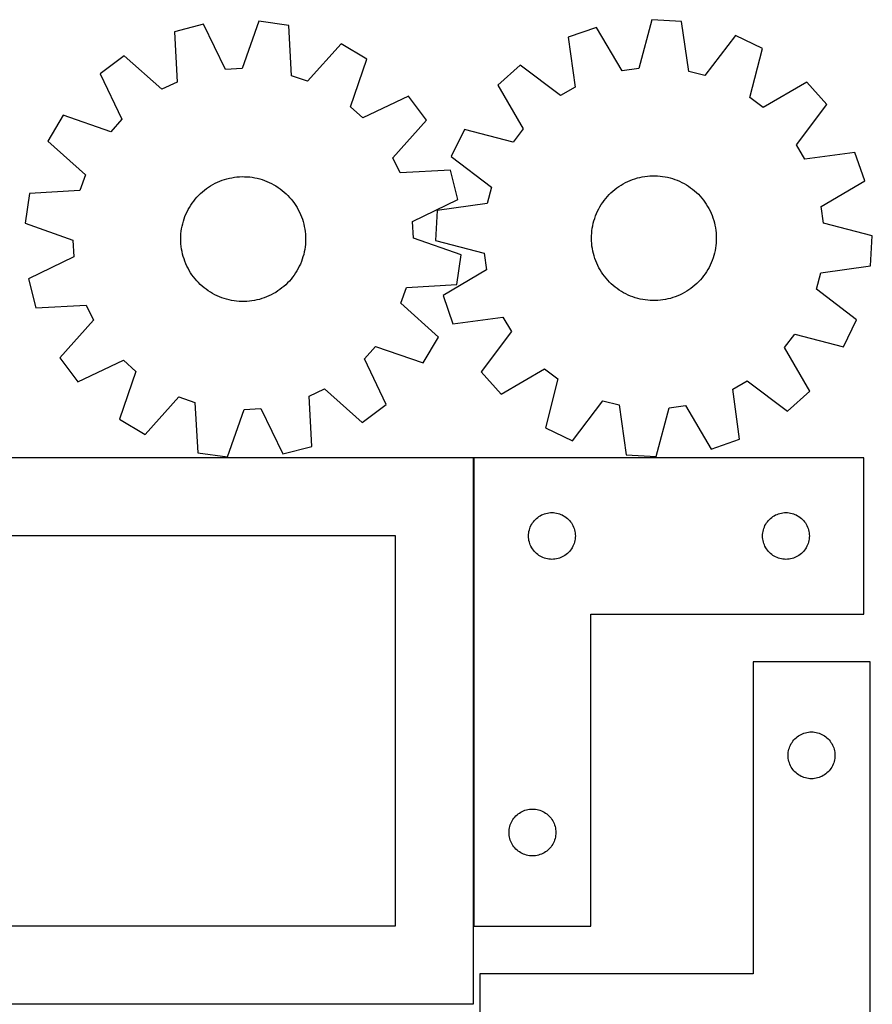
# Model space of a CAD drawing. Header units: millimetres. Extents: x 7 to 1243, y 7 to 2493.
# Tile 22 of 22: x 916 to 1243, y 2115 to 2493. Entities that reach past the tile are written whole.
import ezdxf

# ---------------------------------------------------------------- set-up
doc = ezdxf.new("R2010")
doc.units = ezdxf.units.MM
doc.layers.add('COMMON', color=5, linetype='CONTINUOUS', true_color=0x0000ff)
doc.layers.add('CUT', color=7, linetype='CONTINUOUS', true_color=0x000000)

msp = doc.modelspace()

# ---------------------------------------------------------------- linework, layer by layer
at = {"layer": 'COMMON'}
msp.add_line((1090.180987, 2145.002013), (1090.180987, 2325.002013), dxfattribs=at)
at = {"layer": 'CUT'}
for p, q in [((986.258726, 2491.745003), (975.085555, 2488.873466)), ((994.710427, 2474.309087), (986.258726, 2491.745003)), ((1007.609354, 2492.924952), (1001.130458, 2474.663892)), ((1019.030908, 2491.302119), (1007.609354, 2492.924952)), ((1020.166825, 2471.959107), (1019.030908, 2491.302119)), ((1158.633198, 2493.490045), (1153.684386, 2474.756341)), ((1170.149752, 2492.815921), (1158.633198, 2493.490045)), ((1172.879091, 2473.632774), (1170.149752, 2492.815921)), ((975.085555, 2488.873466), (976.088041, 2469.52308)), ((1137.452927, 2490.55104), (1126.555042, 2486.766655)), ((1147.315581, 2473.872596), (1137.452927, 2490.55104)), ((1190.842479, 2487.425869), (1179.101295, 2472.012011)), ((1201.224412, 2482.395865), (1190.842479, 2487.425869)), ((1039.207863, 2484.221718), (1026.233938, 2469.830065)), ((1049.138971, 2478.351577), (1039.207863, 2484.221718)), ((1126.555042, 2486.766655), (1129.152015, 2467.565141)), ((955.811694, 2479.612803), (946.58792, 2472.684061)), ((970.292483, 2466.738443), (955.811694, 2479.612803)), ((1196.40492, 2463.628475), (1201.224412, 2482.395865)), ((1042.786172, 2460.046268), (1049.138971, 2478.351577)), ((1108.111732, 2475.946029), (1099.491621, 2468.279273)), ((1123.6062, 2464.31143), (1108.111732, 2475.946029)), ((946.58792, 2472.684061), (954.919168, 2455.19027)), ((1001.130458, 2474.663892), (994.710427, 2474.309087)), ((1026.233938, 2469.830065), (1020.166825, 2471.959107)), ((1153.684386, 2474.756341), (1147.315581, 2473.872596)), ((1179.101295, 2472.012011), (1172.879091, 2473.632774)), ((976.088041, 2469.52308), (970.292483, 2466.738443)), ((1099.491621, 2468.279273), (1109.239012, 2451.533206)), ((1218.279315, 2469.497343), (1201.533248, 2459.749952)), ((1225.946071, 2460.877232), (1218.279315, 2469.497343)), ((1129.152015, 2467.565141), (1123.6062, 2464.31143)), ((1065.070495, 2464.088753), (1047.576704, 2455.757505)), ((1071.999237, 2454.864979), (1065.070495, 2464.088753)), ((1201.533248, 2459.749952), (1196.40492, 2463.628475)), ((1214.311472, 2445.382764), (1225.946071, 2460.877232)), ((1047.576704, 2455.757505), (1042.786172, 2460.046268)), ((932.325096, 2456.752537), (926.454955, 2446.821429)), ((950.630405, 2450.399738), (932.325096, 2456.752537)), ((954.919168, 2455.19027), (950.630405, 2450.399738)), ((1059.124877, 2440.38419), (1071.999237, 2454.864979)), ((1086.593099, 2451.22437), (1081.563095, 2440.842437)), ((1105.360489, 2446.404878), (1086.593099, 2451.22437)), ((1109.239012, 2451.533206), (1105.360489, 2446.404878)), ((926.454955, 2446.821429), (940.846608, 2433.847504)), ((1217.565182, 2439.836949), (1214.311472, 2445.382764)), ((1236.766697, 2442.433922), (1217.565182, 2439.836949)), ((1240.551082, 2431.536037), (1236.766697, 2442.433922)), ((1061.909514, 2434.588632), (1059.124877, 2440.38419)), ((1081.563095, 2440.842437), (1096.976953, 2429.101253)), ((1081.2599, 2435.591118), (1061.909514, 2434.588632)), ((1084.131437, 2424.417947), (1081.2599, 2435.591118)), ((940.846608, 2433.847504), (938.717566, 2427.780391)), ((989.874086, 2430.123762), (990.739477, 2430.581796)), ((990.739477, 2430.581796), (991.62283, 2431.00415)), ((991.62283, 2431.00415), (992.522675, 2431.390121)), ((992.522675, 2431.390121), (993.437514, 2431.739068)), ((993.437514, 2431.739068), (994.365825, 2432.05041)), ((994.365825, 2432.05041), (995.306063, 2432.323628)), ((995.306063, 2432.323628), (996.256662, 2432.558268)), ((996.256662, 2432.558268), (997.216041, 2432.753939)), ((997.216041, 2432.753939), (998.182603, 2432.910315)), ((998.182603, 2432.910315), (999.154739, 2433.027137)), ((999.154739, 2433.027137), (1000.130831, 2433.104209)), ((1000.130831, 2433.104209), (1001.109254, 2433.141404)), ((1001.109254, 2433.141404), (1002.08838, 2433.138659)), ((1002.08838, 2433.138659), (1003.066579, 2433.09598)), ((1003.066579, 2433.09598), (1004.042223, 2433.013436)), ((1004.042223, 2433.013436), (1005.013689, 2432.891166)), ((1005.013689, 2432.891166), (1005.979358, 2432.729373)), ((1005.979358, 2432.729373), (1006.937625, 2432.528327)), ((1006.937625, 2432.528327), (1007.886894, 2432.288361)), ((1007.886894, 2432.288361), (1008.825585, 2432.009876)), ((1008.825585, 2432.009876), (1009.752136, 2431.693335)), ((1009.752136, 2431.693335), (1010.665005, 2431.339264)), ((1010.665005, 2431.339264), (1011.562672, 2430.948254)), ((1011.562672, 2430.948254), (1012.443643, 2430.520954)), ((1012.443643, 2430.520954), (1013.306452, 2430.058076)), ((1146.864848, 2429.902592), (1147.707777, 2430.400755)), ((1147.707777, 2430.400755), (1148.570325, 2430.86412)), ((1148.570325, 2430.86412), (1149.451054, 2431.291918)), ((1149.451054, 2431.291918), (1150.348499, 2431.683436)), ((1150.348499, 2431.683436), (1151.261168, 2432.038023)), ((1151.261168, 2432.038023), (1152.187539, 2432.355089)), ((1152.187539, 2432.355089), (1153.126073, 2432.634105)), ((1153.126073, 2432.634105), (1154.075206, 2432.874607)), ((1154.075206, 2432.874607), (1155.033359, 2433.076196)), ((1155.033359, 2433.076196), (1155.998937, 2433.238535)), ((1155.998937, 2433.238535), (1156.970334, 2433.361354)), ((1156.970334, 2433.361354), (1157.945931, 2433.444449)), ((1157.945931, 2433.444449), (1158.924106, 2433.487682)), ((1158.924106, 2433.487682), (1159.90323, 2433.49098)), ((1159.90323, 2433.49098), (1160.881674, 2433.454339)), ((1160.881674, 2433.454339), (1161.857809, 2433.377819)), ((1161.857809, 2433.377819), (1162.830011, 2433.261547)), ((1162.830011, 2433.261547), (1163.796661, 2433.105718)), ((1163.796661, 2433.105718), (1164.75615, 2432.910589)), ((1164.75615, 2432.910589), (1165.706882, 2432.676487)), ((1165.706882, 2432.676487), (1166.647275, 2432.403801)), ((1166.647275, 2432.403801), (1167.575762, 2432.092984)), ((1167.575762, 2432.092984), (1168.490798, 2431.744555)), ((1168.490798, 2431.744555), (1169.390861, 2431.359092)), ((1169.390861, 2431.359092), (1170.274453, 2430.937238)), ((1170.274453, 2430.937238), (1171.140102, 2430.479694)), ((1171.140102, 2430.479694), (1171.986369, 2429.987223)), ((1223.872638, 2421.673383), (1240.551082, 2431.536037)), ((919.374554, 2426.644474), (917.751721, 2415.22292)), ((938.717566, 2427.780391), (919.374554, 2426.644474)), ((984.435929, 2425.989692), (985.137222, 2426.67298)), ((985.137222, 2426.67298), (985.865802, 2427.327095)), ((985.865802, 2427.327095), (986.620456, 2427.950948)), ((986.620456, 2427.950948), (987.399929, 2428.5435)), ((987.399929, 2428.5435), (988.202921, 2429.103766)), ((988.202921, 2429.103766), (989.028099, 2429.630812)), ((989.028099, 2429.630812), (989.874086, 2430.123762)), ((1013.306452, 2430.058076), (1014.149663, 2429.560391)), ((1014.149663, 2429.560391), (1014.971872, 2429.028727)), ((1014.971872, 2429.028727), (1015.771711, 2428.463968)), ((1015.771711, 2428.463968), (1016.547849, 2427.867055)), ((1016.547849, 2427.867055), (1017.298994, 2427.238981)), ((1017.298994, 2427.238981), (1018.023895, 2426.580792)), ((1018.023895, 2426.580792), (1018.721347, 2425.893582)), ((1096.976953, 2429.101253), (1095.35619, 2422.87905)), ((1142.295239, 2426.233198), (1142.992302, 2426.920802)), ((1142.992302, 2426.920802), (1143.716831, 2427.579401)), ((1143.716831, 2427.579401), (1144.46762, 2428.2079)), ((1144.46762, 2428.2079), (1145.24342, 2428.805252)), ((1145.24342, 2428.805252), (1146.04294, 2429.370463)), ((1146.04294, 2429.370463), (1146.864848, 2429.902592)), ((1171.986369, 2429.987223), (1172.811844, 2429.460643)), ((1172.811844, 2429.460643), (1173.615154, 2428.900832)), ((1173.615154, 2428.900832), (1174.394961, 2428.30872)), ((1174.394961, 2428.30872), (1175.149968, 2427.685295)), ((1175.149968, 2427.685295), (1175.878918, 2427.031592)), ((1175.878918, 2427.031592), (1176.580597, 2426.3487)), ((981.377921, 2422.177045), (981.926246, 2422.988238)), ((981.926246, 2422.988238), (982.507203, 2423.776391)), ((982.507203, 2423.776391), (983.119824, 2424.540191)), ((983.119824, 2424.540191), (983.76309, 2425.278368)), ((983.76309, 2425.278368), (984.435929, 2425.989692)), ((1018.721347, 2425.893582), (1019.390188, 2425.178497)), ((1019.390188, 2425.178497), (1020.029304, 2424.436726)), ((1020.029304, 2424.436726), (1020.637634, 2423.669503)), ((1020.637634, 2423.669503), (1021.214163, 2422.878106)), ((1021.214163, 2422.878106), (1021.757932, 2422.063851)), ((1066.695521, 2415.966246), (1084.131437, 2424.417947)), ((1095.35619, 2422.87905), (1076.173043, 2420.14971)), ((1139.260821, 2422.40175), (1139.804129, 2423.216312)), ((1139.804129, 2423.216312), (1140.380211, 2424.008035)), ((1140.380211, 2424.008035), (1140.988106, 2424.775602)), ((1140.988106, 2424.775602), (1141.626803, 2425.517735)), ((1141.626803, 2425.517735), (1142.295239, 2426.233198)), ((1176.580597, 2426.3487), (1177.253839, 2425.637757)), ((1177.253839, 2425.637757), (1177.897522, 2424.899944)), ((1177.897522, 2424.899944), (1178.510574, 2424.13649)), ((1178.510574, 2424.13649), (1179.091977, 2423.348667)), ((1179.091977, 2423.348667), (1179.640761, 2422.537784)), ((979.528336, 2418.729399), (979.937576, 2419.618903)), ((979.937576, 2419.618903), (980.382757, 2420.490974)), ((980.382757, 2420.490974), (980.863139, 2421.344162)), ((980.863139, 2421.344162), (981.377921, 2422.177045)), ((1021.757932, 2422.063851), (1022.268036, 2421.228095)), ((1022.268036, 2421.228095), (1022.743627, 2420.372228)), ((1022.743627, 2420.372228), (1023.183912, 2419.497674)), ((1023.183912, 2419.497674), (1023.588159, 2418.605889)), ((1076.173043, 2420.14971), (1075.498919, 2408.633156)), ((1137.065528, 2418.035015), (1137.43255, 2418.942754)), ((1137.43255, 2418.942754), (1137.836293, 2419.834767)), ((1137.836293, 2419.834767), (1138.276083, 2420.709569)), ((1138.276083, 2420.709569), (1138.751189, 2421.565706)), ((1138.751189, 2421.565706), (1139.260821, 2422.40175)), ((1179.640761, 2422.537784), (1180.156014, 2421.705192)), ((1180.156014, 2421.705192), (1180.636878, 2420.852276)), ((1180.636878, 2420.852276), (1181.082553, 2419.980457)), ((1181.082553, 2419.980457), (1181.492296, 2419.091184)), ((1181.492296, 2419.091184), (1181.865426, 2418.185939)), ((1224.756383, 2415.304578), (1223.872638, 2421.673383)), ((917.751721, 2415.22292), (936.012781, 2408.744024)), ((978.263487, 2415.02705), (978.522767, 2415.971226)), ((978.522767, 2415.971226), (978.820342, 2416.904041)), ((978.820342, 2416.904041), (979.155718, 2417.823943)), ((979.155718, 2417.823943), (979.528336, 2418.729399)), ((1023.588159, 2418.605889), (1023.955695, 2417.698358)), ((1023.955695, 2417.698358), (1024.285908, 2416.776591)), ((1024.285908, 2416.776591), (1024.578249, 2415.842123)), ((1024.578249, 2415.842123), (1024.83223, 2414.896507)), ((1067.050326, 2409.546215), (1066.695521, 2415.966246)), ((1135.975917, 2414.277359), (1136.190577, 2415.232669)), ((1136.190577, 2415.232669), (1136.444024, 2416.178427)), ((1136.444024, 2416.178427), (1136.735836, 2417.113061)), ((1136.735836, 2417.113061), (1137.065528, 2418.035015)), ((1181.865426, 2418.185939), (1182.201322, 2417.266228)), ((1182.201322, 2417.266228), (1182.499425, 2416.333581)), ((1182.499425, 2416.333581), (1182.759238, 2415.389551)), ((1182.759238, 2415.389551), (1182.98033, 2414.435709)), ((1243.490087, 2410.355766), (1224.756383, 2415.304578)), ((977.616989, 2411.168388), (977.719417, 2412.142145)), ((977.719417, 2412.142145), (977.861478, 2413.110915)), ((977.861478, 2413.110915), (978.042936, 2414.073083)), ((978.042936, 2414.073083), (978.263487, 2415.02705)), ((1024.83223, 2414.896507), (1025.047431, 2413.941319)), ((1025.047431, 2413.941319), (1025.223491, 2412.978148)), ((1025.223491, 2412.978148), (1025.360118, 2412.008598)), ((1025.360118, 2412.008598), (1025.457085, 2411.034282)), ((1135.511314, 2410.392597), (1135.567906, 2411.37009)), ((1135.567906, 2411.37009), (1135.664322, 2412.344461)), ((1135.664322, 2412.344461), (1135.800401, 2413.314089)), ((1135.800401, 2413.314089), (1135.975917, 2414.277359)), ((1182.98033, 2414.435709), (1183.162331, 2413.473644)), ((1183.162331, 2413.473644), (1183.30494, 2412.504955)), ((1183.30494, 2412.504955), (1183.407919, 2411.531256)), ((1183.407919, 2411.531256), (1183.471096, 2410.554166)), ((936.012781, 2408.744024), (936.367586, 2402.323993)), ((977.531648, 2409.212397), (977.554365, 2410.191263)), ((977.548876, 2408.233418), (977.531648, 2409.212397)), ((977.606022, 2407.255958), (977.548876, 2408.233418)), ((977.554365, 2410.191263), (977.616989, 2411.168388)), ((1025.508742, 2408.098976), (1025.446118, 2407.121851)), ((1025.457085, 2411.034282), (1025.514231, 2410.056821)), ((1025.531459, 2409.077843), (1025.508742, 2408.098976)), ((1025.514231, 2410.056821), (1025.531459, 2409.077843)), ((1085.311386, 2403.067319), (1067.050326, 2409.546215)), ((1075.498919, 2408.633156), (1094.232623, 2403.684344)), ((1135.494639, 2409.413609), (1135.511314, 2410.392597)), ((1135.51791, 2408.434756), (1135.494639, 2409.413609)), ((1135.581087, 2407.457667), (1135.51791, 2408.434756)), ((1183.421099, 2407.618832), (1183.324683, 2406.644461)), ((1183.477692, 2408.596325), (1183.421099, 2407.618832)), ((1183.471096, 2410.554166), (1183.494367, 2409.575313)), ((1183.494367, 2409.575313), (1183.477692, 2408.596325)), ((1242.815963, 2398.839212), (1243.490087, 2410.355766)), ((977.702989, 2406.281641), (977.606022, 2407.255958)), ((977.839616, 2405.312091), (977.702989, 2406.281641)), ((978.015677, 2404.34892), (977.839616, 2405.312091)), ((978.230877, 2403.393732), (978.015677, 2404.34892)), ((1025.020172, 2404.217156), (1024.79962, 2403.263189)), ((1025.201629, 2405.179325), (1025.020172, 2404.217156)), ((1025.34369, 2406.148094), (1025.201629, 2405.179325)), ((1025.446118, 2407.121851), (1025.34369, 2406.148094)), ((1135.684066, 2406.483967), (1135.581087, 2407.457667)), ((1135.826674, 2405.515279), (1135.684066, 2406.483967)), ((1136.008676, 2404.553213), (1135.826674, 2405.515279)), ((1136.229767, 2403.599371), (1136.008676, 2404.553213)), ((1183.013089, 2404.711563), (1182.798429, 2403.756254)), ((1183.188604, 2405.674833), (1183.013089, 2404.711563)), ((1183.324683, 2406.644461), (1183.188604, 2405.674833)), ((936.367586, 2402.323993), (918.93167, 2393.872292)), ((978.484859, 2402.448117), (978.230877, 2403.393732)), ((978.777199, 2401.513648), (978.484859, 2402.448117)), ((979.107412, 2400.591881), (978.777199, 2401.513648)), ((979.474948, 2399.68435), (979.107412, 2400.591881)), ((1023.907389, 2400.466297), (1023.534771, 2399.56084)), ((1024.242765, 2401.386198), (1023.907389, 2400.466297)), ((1024.54034, 2402.319013), (1024.242765, 2401.386198)), ((1024.79962, 2403.263189), (1024.54034, 2402.319013)), ((1083.688553, 2391.645766), (1085.311386, 2403.067319)), ((1094.232623, 2403.684344), (1095.116368, 2397.315539)), ((1136.489581, 2402.655341), (1136.229767, 2403.599371)), ((1136.787684, 2401.722695), (1136.489581, 2402.655341)), ((1137.12358, 2400.802983), (1136.787684, 2401.722695)), ((1137.49671, 2399.897738), (1137.12358, 2400.802983)), ((1181.556456, 2400.046168), (1181.152713, 2399.154155)), ((1181.923478, 2400.953907), (1181.556456, 2400.046168)), ((1182.25317, 2401.875861), (1181.923478, 2400.953907)), ((1182.544982, 2402.810495), (1182.25317, 2401.875861)), ((1182.798429, 2403.756254), (1182.544982, 2402.810495)), ((979.879195, 2398.792565), (979.474948, 2399.68435)), ((980.31948, 2397.918012), (979.879195, 2398.792565)), ((980.795071, 2397.062144), (980.31948, 2397.918012)), ((981.305175, 2396.226388), (980.795071, 2397.062144)), ((981.848945, 2395.412134), (981.305175, 2396.226388)), ((1022.199968, 2396.946077), (1021.685186, 2396.113194)), ((1022.68035, 2397.799265), (1022.199968, 2396.946077)), ((1023.125531, 2398.671336), (1022.68035, 2397.799265)), ((1023.534771, 2399.56084), (1023.125531, 2398.671336)), ((1095.116368, 2397.315539), (1078.437924, 2387.452885)), ((1137.906453, 2399.008466), (1137.49671, 2399.897738)), ((1138.352128, 2398.136646), (1137.906453, 2399.008466)), ((1138.832991, 2397.28373), (1138.352128, 2398.136646)), ((1139.348244, 2396.451138), (1138.832991, 2397.28373)), ((1139.897029, 2395.640256), (1139.348244, 2396.451138)), ((1179.728185, 2396.587172), (1179.184876, 2395.77261)), ((1180.237816, 2397.423217), (1179.728185, 2396.587172)), ((1180.712923, 2398.279353), (1180.237816, 2397.423217)), ((1181.152713, 2399.154155), (1180.712923, 2398.279353)), ((1223.632816, 2396.109873), (1242.815963, 2398.839212)), ((918.93167, 2393.872292), (921.803207, 2382.699121)), ((982.425474, 2394.620736), (981.848945, 2395.412134)), ((983.033803, 2393.853514), (982.425474, 2394.620736)), ((983.67292, 2393.111742), (983.033803, 2393.853514)), ((984.34176, 2392.396657), (983.67292, 2393.111742)), ((1019.300017, 2393.011872), (1018.627178, 2392.300547)), ((1019.943283, 2393.750048), (1019.300017, 2393.011872)), ((1020.555904, 2394.513848), (1019.943283, 2393.750048)), ((1021.136861, 2395.302001), (1020.555904, 2394.513848)), ((1021.685186, 2396.113194), (1021.136861, 2395.302001)), ((1140.478431, 2394.852432), (1139.897029, 2395.640256)), ((1141.091484, 2394.088978), (1140.478431, 2394.852432)), ((1141.735167, 2393.351166), (1141.091484, 2394.088978)), ((1142.408409, 2392.640222), (1141.735167, 2393.351166)), ((1143.110088, 2391.95733), (1142.408409, 2392.640222)), ((1176.693767, 2392.755724), (1175.996704, 2392.06812)), ((1177.362203, 2393.471187), (1176.693767, 2392.755724)), ((1178.0009, 2394.21332), (1177.362203, 2393.471187)), ((1178.608795, 2394.980887), (1178.0009, 2394.21332)), ((1179.184876, 2395.77261), (1178.608795, 2394.980887)), ((1222.012053, 2389.887669), (1223.632816, 2396.109873)), ((985.039212, 2391.709447), (984.34176, 2392.396657)), ((985.764113, 2391.051258), (985.039212, 2391.709447)), ((986.515258, 2390.423184), (985.764113, 2391.051258)), ((987.291396, 2389.826271), (986.515258, 2390.423184)), ((988.091235, 2389.261512), (987.291396, 2389.826271)), ((988.913444, 2388.729848), (988.091235, 2389.261512)), ((989.756655, 2388.232163), (988.913444, 2388.729848)), ((1014.035009, 2388.659427), (1013.189021, 2388.166477)), ((1014.860186, 2389.186473), (1014.035009, 2388.659427)), ((1015.663179, 2389.746739), (1014.860186, 2389.186473)), ((1016.442651, 2390.339291), (1015.663179, 2389.746739)), ((1017.197305, 2390.963144), (1016.442651, 2390.339291)), ((1017.925885, 2391.617259), (1017.197305, 2390.963144)), ((1018.627178, 2392.300547), (1017.925885, 2391.617259)), ((1062.216499, 2384.442735), (1064.345541, 2390.509848)), ((1064.345541, 2390.509848), (1083.688553, 2391.645766)), ((1143.839038, 2391.303628), (1143.110088, 2391.95733)), ((1144.594045, 2390.680202), (1143.839038, 2391.303628)), ((1145.373852, 2390.08809), (1144.594045, 2390.680202)), ((1146.177162, 2389.528279), (1145.373852, 2390.08809)), ((1147.002637, 2389.001699), (1146.177162, 2389.528279)), ((1147.848903, 2388.509228), (1147.002637, 2389.001699)), ((1172.124158, 2389.08633), (1171.281228, 2388.588168)), ((1172.946066, 2389.618459), (1172.124158, 2389.08633)), ((1173.745586, 2390.18367), (1172.946066, 2389.618459)), ((1174.521386, 2390.781022), (1173.745586, 2390.18367)), ((1175.272175, 2391.409521), (1174.521386, 2390.781022)), ((1175.996704, 2392.06812), (1175.272175, 2391.409521)), ((1237.425911, 2378.146485), (1222.012053, 2389.887669)), ((990.619464, 2387.769285), (989.756655, 2388.232163)), ((991.500435, 2387.341985), (990.619464, 2387.769285)), ((992.398102, 2386.950975), (991.500435, 2387.341985)), ((993.310971, 2386.596904), (992.398102, 2386.950975)), ((994.237522, 2386.280363), (993.310971, 2386.596904)), ((995.176213, 2386.001878), (994.237522, 2386.280363)), ((996.125482, 2385.761912), (995.176213, 2386.001878)), ((997.083749, 2385.560866), (996.125482, 2385.761912)), ((998.049419, 2385.399073), (997.083749, 2385.560866)), ((999.020884, 2385.276803), (998.049419, 2385.399073)), ((999.996528, 2385.194259), (999.020884, 2385.276803)), ((1000.974728, 2385.15158), (999.996528, 2385.194259)), ((1001.953854, 2385.148835), (1000.974728, 2385.15158)), ((1002.932277, 2385.18603), (1001.953854, 2385.148835)), ((1003.908368, 2385.263102), (1002.932277, 2385.18603)), ((1004.880504, 2385.379924), (1003.908368, 2385.263102)), ((1005.847066, 2385.5363), (1004.880504, 2385.379924)), ((1006.806445, 2385.731971), (1005.847066, 2385.5363)), ((1007.757044, 2385.966611), (1006.806445, 2385.731971)), ((1008.697282, 2386.239829), (1007.757044, 2385.966611)), ((1009.625593, 2386.551171), (1008.697282, 2386.239829)), ((1010.540432, 2386.900118), (1009.625593, 2386.551171)), ((1011.440277, 2387.28609), (1010.540432, 2386.900118)), ((1012.32363, 2387.708443), (1011.440277, 2387.28609)), ((1013.189021, 2388.166477), (1012.32363, 2387.708443)), ((1078.437924, 2387.452885), (1082.222309, 2376.555)), ((1148.714553, 2388.051684), (1147.848903, 2388.509228)), ((1149.598145, 2387.62983), (1148.714553, 2388.051684)), ((1150.498208, 2387.244367), (1149.598145, 2387.62983)), ((1151.413244, 2386.895938), (1150.498208, 2387.244367)), ((1152.341731, 2386.585121), (1151.413244, 2386.895938)), ((1153.282123, 2386.312435), (1152.341731, 2386.585121)), ((1154.232855, 2386.078333), (1153.282123, 2386.312435)), ((1155.192345, 2385.883205), (1154.232855, 2386.078333)), ((1156.158995, 2385.727375), (1155.192345, 2385.883205)), ((1157.131197, 2385.611103), (1156.158995, 2385.727375)), ((1158.107332, 2385.534583), (1157.131197, 2385.611103)), ((1159.085776, 2385.497942), (1158.107332, 2385.534583)), ((1160.0649, 2385.50124), (1159.085776, 2385.497942)), ((1161.043075, 2385.544473), (1160.0649, 2385.50124)), ((1162.018672, 2385.627568), (1161.043075, 2385.544473)), ((1162.990068, 2385.750388), (1162.018672, 2385.627568)), ((1163.955647, 2385.912727), (1162.990068, 2385.750388)), ((1164.9138, 2386.114315), (1163.955647, 2385.912727)), ((1165.862933, 2386.354818), (1164.9138, 2386.114315)), ((1166.801466, 2386.633834), (1165.862933, 2386.354818)), ((1167.727838, 2386.950899), (1166.801466, 2386.633834)), ((1168.640506, 2387.305486), (1167.727838, 2386.950899)), ((1169.537952, 2387.697004), (1168.640506, 2387.305486)), ((1170.418681, 2388.124802), (1169.537952, 2387.697004)), ((1171.281228, 2388.588168), (1170.418681, 2388.124802)), ((921.803207, 2382.699121), (941.153593, 2383.701607)), ((941.153593, 2383.701607), (943.93823, 2377.906049)), ((1076.608152, 2371.46881), (1062.216499, 2384.442735)), ((943.93823, 2377.906049), (931.06387, 2363.42526)), ((1082.222309, 2376.555), (1101.423823, 2379.151973)), ((1101.423823, 2379.151973), (1104.677534, 2373.606158)), ((1232.395907, 2367.764552), (1237.425911, 2378.146485)), ((1104.677534, 2373.606158), (1093.042935, 2358.111691)), ((1070.738011, 2361.537702), (1076.608152, 2371.46881)), ((1209.749994, 2367.455716), (1213.628517, 2372.584044)), ((1213.628517, 2372.584044), (1232.395907, 2367.764552)), ((1048.143939, 2363.099969), (1052.432702, 2367.890502)), ((1052.432702, 2367.890502), (1070.738011, 2361.537702)), ((1219.497385, 2350.709649), (1209.749994, 2367.455716)), ((931.06387, 2363.42526), (937.992612, 2354.201486)), ((937.992612, 2354.201486), (955.486403, 2362.532734)), ((955.486403, 2362.532734), (960.276936, 2358.243971)), ((1056.475187, 2345.606178), (1048.143939, 2363.099969)), ((1100.709691, 2349.491579), (1117.455758, 2359.23897)), ((1117.455758, 2359.23897), (1122.584086, 2355.360447)), ((960.276936, 2358.243971), (953.924136, 2339.938662)), ((1093.042935, 2358.111691), (1100.709691, 2349.491579)), ((1122.584086, 2355.360447), (1117.764594, 2336.593057)), ((1189.836991, 2351.423782), (1195.382806, 2354.677492)), ((1195.382806, 2354.677492), (1210.877273, 2343.042893)), ((1026.975066, 2348.767159), (1032.770624, 2351.551796)), ((1032.770624, 2351.551796), (1047.251413, 2338.677436)), ((1192.433964, 2332.222267), (1189.836991, 2351.423782)), ((963.855244, 2334.068521), (976.829169, 2348.460174)), ((976.829169, 2348.460174), (982.896282, 2346.331132)), ((1027.977552, 2329.416773), (1026.975066, 2348.767159)), ((1128.146527, 2331.563053), (1139.887711, 2346.976911)), ((1139.887711, 2346.976911), (1146.109914, 2345.356148)), ((1210.877273, 2343.042893), (1219.497385, 2350.709649)), ((982.896282, 2346.331132), (984.0322, 2326.98812)), ((995.453753, 2325.365287), (1001.932649, 2343.626347)), ((1001.932649, 2343.626347), (1008.35268, 2343.981152)), ((1008.35268, 2343.981152), (1016.804381, 2326.545236)), ((1047.251413, 2338.677436), (1056.475187, 2345.606178)), ((1146.109914, 2345.356148), (1148.839254, 2326.173001)), ((1160.355808, 2325.498877), (1165.30462, 2344.232581)), ((1165.30462, 2344.232581), (1171.673425, 2345.116326)), ((1171.673425, 2345.116326), (1181.536079, 2328.437882)), ((953.924136, 2339.938662), (963.855244, 2334.068521)), ((1117.764594, 2336.593057), (1128.146527, 2331.563053)), ((1181.536079, 2328.437882), (1192.433964, 2332.222267)), ((1016.804381, 2326.545236), (1027.977552, 2329.416773)), ((1090.080986, 2325.086496), (820.080986, 2325.086496)), ((984.0322, 2326.98812), (995.453753, 2325.365287)), ((1090.080986, 2115.086496), (1090.080986, 2325.086496)), ((1090.280987, 2325.002013), (1090.280987, 2145.002013)), ((1240.280987, 2325.002013), (1090.280987, 2325.002013)), ((1148.839254, 2326.173001), (1160.355808, 2325.498877)), ((1240.280987, 2265.002013), (1240.280987, 2325.002013)), ((1113.917026, 2301.365974), (1114.346875, 2301.768571)), ((1114.346875, 2301.768571), (1114.802134, 2302.142193)), ((1114.802134, 2302.142193), (1115.280855, 2302.485239)), ((1115.280855, 2302.485239), (1115.780987, 2302.796241)), ((1115.780987, 2302.796241), (1116.300389, 2303.073867)), ((1116.300389, 2303.073867), (1116.836836, 2303.316928)), ((1116.836836, 2303.316928), (1117.388032, 2303.524384)), ((1117.388032, 2303.524384), (1117.951615, 2303.695345)), ((1117.951615, 2303.695345), (1118.525174, 2303.82908)), ((1118.525174, 2303.82908), (1119.106251, 2303.925016)), ((1119.106251, 2303.925016), (1119.692359, 2303.982743)), ((1119.692359, 2303.982743), (1120.280987, 2304.002013)), ((1120.280987, 2304.002013), (1120.869615, 2303.982743)), ((1120.869615, 2303.982743), (1121.455723, 2303.925016)), ((1121.455723, 2303.925016), (1122.0368, 2303.82908)), ((1122.0368, 2303.82908), (1122.610358, 2303.695345)), ((1122.610358, 2303.695345), (1123.173942, 2303.524384)), ((1123.173942, 2303.524384), (1123.725138, 2303.316928)), ((1123.725138, 2303.316928), (1124.261585, 2303.073867)), ((1124.261585, 2303.073867), (1124.780987, 2302.796241)), ((1124.780987, 2302.796241), (1125.281119, 2302.485239)), ((1125.281119, 2302.485239), (1125.75984, 2302.142193)), ((1125.75984, 2302.142193), (1126.215099, 2301.768571)), ((1126.215099, 2301.768571), (1126.644948, 2301.365974)), ((1203.917026, 2301.365974), (1204.346875, 2301.768571)), ((1204.346875, 2301.768571), (1204.802134, 2302.142193)), ((1204.802134, 2302.142193), (1205.280855, 2302.485239)), ((1205.280855, 2302.485239), (1205.780987, 2302.796241)), ((1205.780987, 2302.796241), (1206.300389, 2303.073867)), ((1206.300389, 2303.073867), (1206.836836, 2303.316928)), ((1206.836836, 2303.316928), (1207.388032, 2303.524384)), ((1207.388032, 2303.524384), (1207.951615, 2303.695345)), ((1207.951615, 2303.695345), (1208.525174, 2303.82908)), ((1208.525174, 2303.82908), (1209.106251, 2303.925016)), ((1209.106251, 2303.925016), (1209.692359, 2303.982743)), ((1209.692359, 2303.982743), (1210.280987, 2304.002013)), ((1210.280987, 2304.002013), (1210.869615, 2303.982743)), ((1210.869615, 2303.982743), (1211.455723, 2303.925016)), ((1211.455723, 2303.925016), (1212.0368, 2303.82908)), ((1212.0368, 2303.82908), (1212.610358, 2303.695345)), ((1212.610358, 2303.695345), (1213.173942, 2303.524384)), ((1213.173942, 2303.524384), (1213.725138, 2303.316928)), ((1213.725138, 2303.316928), (1214.261585, 2303.073867)), ((1214.261585, 2303.073867), (1214.780987, 2302.796241)), ((1214.780987, 2302.796241), (1215.281119, 2302.485239)), ((1215.281119, 2302.485239), (1215.75984, 2302.142193)), ((1215.75984, 2302.142193), (1216.215099, 2301.768571)), ((1216.215099, 2301.768571), (1216.644948, 2301.365974)), ((1111.587654, 2297.331384), (1111.758616, 2297.894968)), ((1111.758616, 2297.894968), (1111.966071, 2298.446163)), ((1111.966071, 2298.446163), (1112.209132, 2298.982611)), ((1112.209132, 2298.982611), (1112.486758, 2299.502013)), ((1112.486758, 2299.502013), (1112.79776, 2300.002145)), ((1112.79776, 2300.002145), (1113.140807, 2300.480865)), ((1113.140807, 2300.480865), (1113.514429, 2300.936125)), ((1113.514429, 2300.936125), (1113.917026, 2301.365974)), ((1126.644948, 2301.365974), (1127.047545, 2300.936125)), ((1127.047545, 2300.936125), (1127.421167, 2300.480865)), ((1127.421167, 2300.480865), (1127.764213, 2300.002145)), ((1127.764213, 2300.002145), (1128.075216, 2299.502013)), ((1128.075216, 2299.502013), (1128.352842, 2298.982611)), ((1128.352842, 2298.982611), (1128.595903, 2298.446163)), ((1128.595903, 2298.446163), (1128.803358, 2297.894968)), ((1128.803358, 2297.894968), (1128.974319, 2297.331384)), ((1201.587654, 2297.331384), (1201.758616, 2297.894968)), ((1201.758616, 2297.894968), (1201.966071, 2298.446163)), ((1201.966071, 2298.446163), (1202.209132, 2298.982611)), ((1202.209132, 2298.982611), (1202.486758, 2299.502013)), ((1202.486758, 2299.502013), (1202.79776, 2300.002145)), ((1202.79776, 2300.002145), (1203.140807, 2300.480865)), ((1203.140807, 2300.480865), (1203.514429, 2300.936125)), ((1203.514429, 2300.936125), (1203.917026, 2301.365974)), ((1216.644948, 2301.365974), (1217.047545, 2300.936125)), ((1217.047545, 2300.936125), (1217.421167, 2300.480865)), ((1217.421167, 2300.480865), (1217.764213, 2300.002145)), ((1217.764213, 2300.002145), (1218.075216, 2299.502013)), ((1218.075216, 2299.502013), (1218.352842, 2298.982611)), ((1218.352842, 2298.982611), (1218.595903, 2298.446163)), ((1218.595903, 2298.446163), (1218.803358, 2297.894968)), ((1218.803358, 2297.894968), (1218.974319, 2297.331384)), ((1060.080986, 2295.086496), (850.080986, 2295.086496)), ((1060.080986, 2145.086496), (1060.080986, 2295.086496)), ((1111.280987, 2295.002013), (1111.300257, 2295.590641)), ((1111.300257, 2294.413384), (1111.280987, 2295.002013)), ((1111.300257, 2295.590641), (1111.357983, 2296.176748)), ((1111.357983, 2293.827277), (1111.300257, 2294.413384)), ((1111.357983, 2296.176748), (1111.453919, 2296.757825)), ((1111.453919, 2296.757825), (1111.587654, 2297.331384)), ((1128.974319, 2297.331384), (1129.108054, 2296.757825)), ((1129.108054, 2296.757825), (1129.203991, 2296.176748)), ((1129.203991, 2296.176748), (1129.261717, 2295.590641)), ((1129.261717, 2294.413384), (1129.203991, 2293.827277)), ((1129.261717, 2295.590641), (1129.280987, 2295.002013)), ((1129.280987, 2295.002013), (1129.261717, 2294.413384)), ((1201.280987, 2295.002013), (1201.300257, 2295.590641)), ((1201.300257, 2294.413384), (1201.280987, 2295.002013)), ((1201.300257, 2295.590641), (1201.357983, 2296.176748)), ((1201.357983, 2293.827277), (1201.300257, 2294.413384)), ((1201.357983, 2296.176748), (1201.453919, 2296.757825)), ((1201.453919, 2296.757825), (1201.587654, 2297.331384)), ((1218.974319, 2297.331384), (1219.108054, 2296.757825)), ((1219.108054, 2296.757825), (1219.203991, 2296.176748)), ((1219.203991, 2296.176748), (1219.261717, 2295.590641)), ((1219.261717, 2294.413384), (1219.203991, 2293.827277)), ((1219.261717, 2295.590641), (1219.280987, 2295.002013)), ((1219.280987, 2295.002013), (1219.261717, 2294.413384)), ((1111.453919, 2293.2462), (1111.357983, 2293.827277)), ((1111.587654, 2292.672641), (1111.453919, 2293.2462)), ((1111.758616, 2292.109057), (1111.587654, 2292.672641)), ((1111.966071, 2291.557862), (1111.758616, 2292.109057)), ((1112.209132, 2291.021414), (1111.966071, 2291.557862)), ((1112.486758, 2290.502013), (1112.209132, 2291.021414)), ((1112.79776, 2290.00188), (1112.486758, 2290.502013)), ((1128.075216, 2290.502013), (1127.764213, 2290.00188)), ((1128.352842, 2291.021414), (1128.075216, 2290.502013)), ((1128.595903, 2291.557862), (1128.352842, 2291.021414)), ((1128.803358, 2292.109057), (1128.595903, 2291.557862)), ((1128.974319, 2292.672641), (1128.803358, 2292.109057)), ((1129.108054, 2293.2462), (1128.974319, 2292.672641)), ((1129.203991, 2293.827277), (1129.108054, 2293.2462)), ((1201.453919, 2293.2462), (1201.357983, 2293.827277)), ((1201.587654, 2292.672641), (1201.453919, 2293.2462)), ((1201.758616, 2292.109057), (1201.587654, 2292.672641)), ((1201.966071, 2291.557862), (1201.758616, 2292.109057)), ((1202.209132, 2291.021414), (1201.966071, 2291.557862)), ((1202.486758, 2290.502013), (1202.209132, 2291.021414)), ((1202.79776, 2290.00188), (1202.486758, 2290.502013)), ((1218.075216, 2290.502013), (1217.764213, 2290.00188)), ((1218.352842, 2291.021414), (1218.075216, 2290.502013)), ((1218.595903, 2291.557862), (1218.352842, 2291.021414)), ((1218.803358, 2292.109057), (1218.595903, 2291.557862)), ((1218.974319, 2292.672641), (1218.803358, 2292.109057)), ((1219.108054, 2293.2462), (1218.974319, 2292.672641)), ((1219.203991, 2293.827277), (1219.108054, 2293.2462)), ((1113.140807, 2289.52316), (1112.79776, 2290.00188)), ((1113.514429, 2289.0679), (1113.140807, 2289.52316)), ((1113.917026, 2288.638051), (1113.514429, 2289.0679)), ((1114.346875, 2288.235454), (1113.917026, 2288.638051)), ((1114.802134, 2287.861832), (1114.346875, 2288.235454)), ((1115.280855, 2287.518786), (1114.802134, 2287.861832)), ((1115.780987, 2287.207784), (1115.280855, 2287.518786)), ((1116.300389, 2286.930158), (1115.780987, 2287.207784)), ((1116.836836, 2286.687097), (1116.300389, 2286.930158)), ((1117.388032, 2286.479641), (1116.836836, 2286.687097)), ((1117.951615, 2286.30868), (1117.388032, 2286.479641)), ((1123.173942, 2286.479641), (1122.610358, 2286.30868)), ((1123.725138, 2286.687097), (1123.173942, 2286.479641)), ((1124.261585, 2286.930158), (1123.725138, 2286.687097)), ((1124.780987, 2287.207784), (1124.261585, 2286.930158)), ((1125.281119, 2287.518786), (1124.780987, 2287.207784)), ((1125.75984, 2287.861832), (1125.281119, 2287.518786)), ((1126.215099, 2288.235454), (1125.75984, 2287.861832)), ((1126.644948, 2288.638051), (1126.215099, 2288.235454)), ((1127.047545, 2289.0679), (1126.644948, 2288.638051)), ((1127.421167, 2289.52316), (1127.047545, 2289.0679)), ((1127.764213, 2290.00188), (1127.421167, 2289.52316)), ((1203.140807, 2289.52316), (1202.79776, 2290.00188)), ((1203.514429, 2289.0679), (1203.140807, 2289.52316)), ((1203.917026, 2288.638051), (1203.514429, 2289.0679)), ((1204.346875, 2288.235454), (1203.917026, 2288.638051)), ((1204.802134, 2287.861832), (1204.346875, 2288.235454)), ((1205.280855, 2287.518786), (1204.802134, 2287.861832)), ((1205.780987, 2287.207784), (1205.280855, 2287.518786)), ((1206.300389, 2286.930158), (1205.780987, 2287.207784)), ((1206.836836, 2286.687097), (1206.300389, 2286.930158)), ((1207.388032, 2286.479641), (1206.836836, 2286.687097)), ((1207.951615, 2286.30868), (1207.388032, 2286.479641)), ((1213.173942, 2286.479641), (1212.610358, 2286.30868)), ((1213.725138, 2286.687097), (1213.173942, 2286.479641)), ((1214.261585, 2286.930158), (1213.725138, 2286.687097)), ((1214.780987, 2287.207784), (1214.261585, 2286.930158)), ((1215.281119, 2287.518786), (1214.780987, 2287.207784)), ((1215.75984, 2287.861832), (1215.281119, 2287.518786)), ((1216.215099, 2288.235454), (1215.75984, 2287.861832)), ((1216.644948, 2288.638051), (1216.215099, 2288.235454)), ((1217.047545, 2289.0679), (1216.644948, 2288.638051)), ((1217.421167, 2289.52316), (1217.047545, 2289.0679)), ((1217.764213, 2290.00188), (1217.421167, 2289.52316)), ((1118.525174, 2286.174945), (1117.951615, 2286.30868)), ((1119.106251, 2286.079009), (1118.525174, 2286.174945)), ((1119.692359, 2286.021282), (1119.106251, 2286.079009)), ((1120.280987, 2286.002013), (1119.692359, 2286.021282)), ((1120.869615, 2286.021282), (1120.280987, 2286.002013)), ((1121.455723, 2286.079009), (1120.869615, 2286.021282)), ((1122.0368, 2286.174945), (1121.455723, 2286.079009)), ((1122.610358, 2286.30868), (1122.0368, 2286.174945)), ((1208.525174, 2286.174945), (1207.951615, 2286.30868)), ((1209.106251, 2286.079009), (1208.525174, 2286.174945)), ((1209.692359, 2286.021282), (1209.106251, 2286.079009)), ((1210.280987, 2286.002013), (1209.692359, 2286.021282)), ((1210.869615, 2286.021282), (1210.280987, 2286.002013)), ((1211.455723, 2286.079009), (1210.869615, 2286.021282)), ((1212.0368, 2286.174945), (1211.455723, 2286.079009)), ((1212.610358, 2286.30868), (1212.0368, 2286.174945)), ((1135.280987, 2145.002013), (1135.280987, 2265.002013)), ((1135.280987, 2265.002013), (1240.280987, 2265.002013)), ((1242.604728, 2246.657214), (1197.604728, 2246.657214)), ((1197.604728, 2246.657214), (1197.604728, 2126.657214)), ((1242.604728, 2066.657214), (1242.604728, 2246.657214)), ((1215.104595, 2218.14044), (1215.604728, 2218.451442)), ((1215.604728, 2218.451442), (1216.124129, 2218.729068)), ((1216.124129, 2218.729068), (1216.660577, 2218.972129)), ((1216.660577, 2218.972129), (1217.211772, 2219.179585)), ((1217.211772, 2219.179585), (1217.775356, 2219.350546)), ((1217.775356, 2219.350546), (1218.348915, 2219.484281)), ((1218.348915, 2219.484281), (1218.929992, 2219.580217)), ((1218.929992, 2219.580217), (1219.516099, 2219.637944)), ((1219.516099, 2219.637944), (1220.104728, 2219.657214)), ((1220.104728, 2219.657214), (1220.693356, 2219.637944)), ((1220.693356, 2219.637944), (1221.279463, 2219.580217)), ((1221.279463, 2219.580217), (1221.86054, 2219.484281)), ((1221.86054, 2219.484281), (1222.434099, 2219.350546)), ((1222.434099, 2219.350546), (1222.997683, 2219.179585)), ((1222.997683, 2219.179585), (1223.548878, 2218.972129)), ((1223.548878, 2218.972129), (1224.085326, 2218.729068)), ((1224.085326, 2218.729068), (1224.604728, 2218.451442)), ((1224.604728, 2218.451442), (1225.10486, 2218.14044)), ((1211.789812, 2214.101365), (1212.032873, 2214.637812)), ((1212.032873, 2214.637812), (1212.310499, 2215.157214)), ((1212.310499, 2215.157214), (1212.621501, 2215.657346)), ((1212.621501, 2215.657346), (1212.964548, 2216.136067)), ((1212.964548, 2216.136067), (1213.338169, 2216.591326)), ((1213.338169, 2216.591326), (1213.740767, 2217.021175)), ((1213.740767, 2217.021175), (1214.170615, 2217.423772)), ((1214.170615, 2217.423772), (1214.625875, 2217.797394)), ((1214.625875, 2217.797394), (1215.104595, 2218.14044)), ((1225.10486, 2218.14044), (1225.58358, 2217.797394)), ((1225.58358, 2217.797394), (1226.03884, 2217.423772)), ((1226.03884, 2217.423772), (1226.468689, 2217.021175)), ((1226.468689, 2217.021175), (1226.871286, 2216.591326)), ((1226.871286, 2216.591326), (1227.244908, 2216.136067)), ((1227.244908, 2216.136067), (1227.587954, 2215.657346)), ((1227.587954, 2215.657346), (1227.898956, 2215.157214)), ((1227.898956, 2215.157214), (1228.176582, 2214.637812)), ((1228.176582, 2214.637812), (1228.419643, 2214.101365)), ((1211.104728, 2210.657214), (1211.123997, 2211.245842)), ((1211.123997, 2211.245842), (1211.181724, 2211.831949)), ((1211.181724, 2211.831949), (1211.27766, 2212.413027)), ((1211.27766, 2212.413027), (1211.411395, 2212.986585)), ((1211.411395, 2212.986585), (1211.582356, 2213.550169)), ((1211.582356, 2213.550169), (1211.789812, 2214.101365)), ((1228.419643, 2214.101365), (1228.627099, 2213.550169)), ((1228.627099, 2213.550169), (1228.79806, 2212.986585)), ((1228.79806, 2212.986585), (1228.931795, 2212.413027)), ((1228.931795, 2212.413027), (1229.027731, 2211.831949)), ((1229.027731, 2211.831949), (1229.085458, 2211.245842)), ((1229.085458, 2211.245842), (1229.104728, 2210.657214)), ((1211.123997, 2210.068586), (1211.104728, 2210.657214)), ((1211.181724, 2209.482478), (1211.123997, 2210.068586)), ((1211.27766, 2208.901401), (1211.181724, 2209.482478)), ((1211.411395, 2208.327842), (1211.27766, 2208.901401)), ((1211.582356, 2207.764259), (1211.411395, 2208.327842)), ((1211.789812, 2207.213063), (1211.582356, 2207.764259)), ((1212.032873, 2206.676615), (1211.789812, 2207.213063)), ((1228.419643, 2207.213063), (1228.176582, 2206.676615)), ((1228.627099, 2207.764259), (1228.419643, 2207.213063)), ((1228.79806, 2208.327842), (1228.627099, 2207.764259)), ((1228.931795, 2208.901401), (1228.79806, 2208.327842)), ((1229.027731, 2209.482478), (1228.931795, 2208.901401)), ((1229.085458, 2210.068586), (1229.027731, 2209.482478)), ((1229.104728, 2210.657214), (1229.085458, 2210.068586)), ((1212.310499, 2206.157214), (1212.032873, 2206.676615)), ((1212.621501, 2205.657082), (1212.310499, 2206.157214)), ((1212.964548, 2205.178361), (1212.621501, 2205.657082)), ((1213.338169, 2204.723101), (1212.964548, 2205.178361)), ((1213.740767, 2204.293253), (1213.338169, 2204.723101)), ((1214.170615, 2203.890655), (1213.740767, 2204.293253)), ((1214.625875, 2203.517034), (1214.170615, 2203.890655)), ((1215.104595, 2203.173987), (1214.625875, 2203.517034)), ((1215.604728, 2202.862985), (1215.104595, 2203.173987)), ((1225.10486, 2203.173987), (1224.604728, 2202.862985)), ((1225.58358, 2203.517034), (1225.10486, 2203.173987)), ((1226.03884, 2203.890655), (1225.58358, 2203.517034)), ((1226.468689, 2204.293253), (1226.03884, 2203.890655)), ((1226.871286, 2204.723101), (1226.468689, 2204.293253)), ((1227.244908, 2205.178361), (1226.871286, 2204.723101)), ((1227.587954, 2205.657082), (1227.244908, 2205.178361)), ((1227.898956, 2206.157214), (1227.587954, 2205.657082)), ((1228.176582, 2206.676615), (1227.898956, 2206.157214)), ((1216.124129, 2202.585359), (1215.604728, 2202.862985)), ((1216.660577, 2202.342298), (1216.124129, 2202.585359)), ((1217.211772, 2202.134843), (1216.660577, 2202.342298)), ((1217.775356, 2201.963881), (1217.211772, 2202.134843)), ((1218.348915, 2201.830146), (1217.775356, 2201.963881)), ((1218.929992, 2201.73421), (1218.348915, 2201.830146)), ((1219.516099, 2201.676483), (1218.929992, 2201.73421)), ((1220.104728, 2201.657214), (1219.516099, 2201.676483)), ((1220.693356, 2201.676483), (1220.104728, 2201.657214)), ((1221.279463, 2201.73421), (1220.693356, 2201.676483)), ((1221.86054, 2201.830146), (1221.279463, 2201.73421)), ((1222.434099, 2201.963881), (1221.86054, 2201.830146)), ((1222.997683, 2202.134843), (1222.434099, 2201.963881)), ((1223.548878, 2202.342298), (1222.997683, 2202.134843)), ((1224.085326, 2202.585359), (1223.548878, 2202.342298)), ((1224.604728, 2202.862985), (1224.085326, 2202.585359)), ((1106.846875, 2187.768571), (1107.302134, 2188.142193)), ((1107.302134, 2188.142193), (1107.780855, 2188.485239)), ((1107.780855, 2188.485239), (1108.280987, 2188.796241)), ((1108.280987, 2188.796241), (1108.800389, 2189.073867)), ((1108.800389, 2189.073867), (1109.336836, 2189.316928)), ((1109.336836, 2189.316928), (1109.888032, 2189.524384)), ((1109.888032, 2189.524384), (1110.451615, 2189.695345)), ((1110.451615, 2189.695345), (1111.025174, 2189.82908)), ((1111.025174, 2189.82908), (1111.606251, 2189.925016)), ((1111.606251, 2189.925016), (1112.192359, 2189.982743)), ((1112.192359, 2189.982743), (1112.780987, 2190.002013)), ((1112.780987, 2190.002013), (1113.369615, 2189.982743)), ((1113.369615, 2189.982743), (1113.955723, 2189.925016)), ((1113.955723, 2189.925016), (1114.5368, 2189.82908)), ((1114.5368, 2189.82908), (1115.110358, 2189.695345)), ((1115.110358, 2189.695345), (1115.673942, 2189.524384)), ((1115.673942, 2189.524384), (1116.225138, 2189.316928)), ((1116.225138, 2189.316928), (1116.761585, 2189.073867)), ((1116.761585, 2189.073867), (1117.280987, 2188.796241)), ((1117.280987, 2188.796241), (1117.781119, 2188.485239)), ((1117.781119, 2188.485239), (1118.25984, 2188.142193)), ((1118.25984, 2188.142193), (1118.715099, 2187.768571)), ((1104.258616, 2183.894968), (1104.466071, 2184.446163)), ((1104.466071, 2184.446163), (1104.709132, 2184.982611)), ((1104.709132, 2184.982611), (1104.986758, 2185.502013)), ((1104.986758, 2185.502013), (1105.29776, 2186.002145)), ((1105.29776, 2186.002145), (1105.640807, 2186.480865)), ((1105.640807, 2186.480865), (1106.014429, 2186.936125)), ((1106.014429, 2186.936125), (1106.417026, 2187.365974)), ((1106.417026, 2187.365974), (1106.846875, 2187.768571)), ((1118.715099, 2187.768571), (1119.144948, 2187.365974)), ((1119.144948, 2187.365974), (1119.547545, 2186.936125)), ((1119.547545, 2186.936125), (1119.921167, 2186.480865)), ((1119.921167, 2186.480865), (1120.264213, 2186.002145)), ((1120.264213, 2186.002145), (1120.575216, 2185.502013)), ((1120.575216, 2185.502013), (1120.852842, 2184.982611)), ((1120.852842, 2184.982611), (1121.095903, 2184.446163)), ((1121.095903, 2184.446163), (1121.303358, 2183.894968)), ((1103.780987, 2181.002013), (1103.800257, 2181.590641)), ((1103.800257, 2180.413384), (1103.780987, 2181.002013)), ((1103.800257, 2181.590641), (1103.857983, 2182.176748)), ((1103.857983, 2182.176748), (1103.953919, 2182.757825)), ((1103.953919, 2182.757825), (1104.087654, 2183.331384)), ((1104.087654, 2183.331384), (1104.258616, 2183.894968)), ((1121.303358, 2183.894968), (1121.474319, 2183.331384)), ((1121.474319, 2183.331384), (1121.608054, 2182.757825)), ((1121.608054, 2182.757825), (1121.703991, 2182.176748)), ((1121.703991, 2182.176748), (1121.761717, 2181.590641)), ((1121.761717, 2181.590641), (1121.780987, 2181.002013)), ((1121.780987, 2181.002013), (1121.761717, 2180.413384)), ((1103.857983, 2179.827277), (1103.800257, 2180.413384)), ((1103.953919, 2179.2462), (1103.857983, 2179.827277)), ((1104.087654, 2178.672641), (1103.953919, 2179.2462)), ((1104.258616, 2178.109057), (1104.087654, 2178.672641)), ((1104.466071, 2177.557862), (1104.258616, 2178.109057)), ((1104.709132, 2177.021414), (1104.466071, 2177.557862)), ((1104.986758, 2176.502013), (1104.709132, 2177.021414)), ((1120.852842, 2177.021414), (1120.575216, 2176.502013)), ((1121.095903, 2177.557862), (1120.852842, 2177.021414)), ((1121.303358, 2178.109057), (1121.095903, 2177.557862)), ((1121.474319, 2178.672641), (1121.303358, 2178.109057)), ((1121.608054, 2179.2462), (1121.474319, 2178.672641)), ((1121.703991, 2179.827277), (1121.608054, 2179.2462)), ((1121.761717, 2180.413384), (1121.703991, 2179.827277)), ((1105.29776, 2176.00188), (1104.986758, 2176.502013)), ((1105.640807, 2175.52316), (1105.29776, 2176.00188)), ((1106.014429, 2175.0679), (1105.640807, 2175.52316)), ((1106.417026, 2174.638051), (1106.014429, 2175.0679)), ((1106.846875, 2174.235454), (1106.417026, 2174.638051)), ((1107.302134, 2173.861832), (1106.846875, 2174.235454)), ((1107.780855, 2173.518786), (1107.302134, 2173.861832)), ((1108.280987, 2173.207784), (1107.780855, 2173.518786)), ((1108.800389, 2172.930158), (1108.280987, 2173.207784)), ((1109.336836, 2172.687097), (1108.800389, 2172.930158)), ((1116.761585, 2172.930158), (1116.225138, 2172.687097)), ((1117.280987, 2173.207784), (1116.761585, 2172.930158)), ((1117.781119, 2173.518786), (1117.280987, 2173.207784)), ((1118.25984, 2173.861832), (1117.781119, 2173.518786)), ((1118.715099, 2174.235454), (1118.25984, 2173.861832)), ((1119.144948, 2174.638051), (1118.715099, 2174.235454)), ((1119.547545, 2175.0679), (1119.144948, 2174.638051)), ((1119.921167, 2175.52316), (1119.547545, 2175.0679)), ((1120.264213, 2176.00188), (1119.921167, 2175.52316)), ((1120.575216, 2176.502013), (1120.264213, 2176.00188)), ((1109.888032, 2172.479641), (1109.336836, 2172.687097)), ((1110.451615, 2172.30868), (1109.888032, 2172.479641)), ((1111.025174, 2172.174945), (1110.451615, 2172.30868)), ((1111.606251, 2172.079009), (1111.025174, 2172.174945)), ((1112.192359, 2172.021282), (1111.606251, 2172.079009)), ((1112.780987, 2172.002013), (1112.192359, 2172.021282)), ((1113.369615, 2172.021282), (1112.780987, 2172.002013)), ((1113.955723, 2172.079009), (1113.369615, 2172.021282)), ((1114.5368, 2172.174945), (1113.955723, 2172.079009)), ((1115.110358, 2172.30868), (1114.5368, 2172.174945)), ((1115.673942, 2172.479641), (1115.110358, 2172.30868)), ((1116.225138, 2172.687097), (1115.673942, 2172.479641)), ((850.080986, 2145.086496), (1060.080986, 2145.086496)), ((1090.280987, 2145.002013), (1135.280987, 2145.002013)), ((1197.604728, 2126.657214), (1092.604728, 2126.657214)), ((1092.604728, 2126.657214), (1092.604728, 2066.657214)), ((820.080986, 2115.086496), (1090.080986, 2115.086496))]:
    msp.add_line(p, q, dxfattribs=at)

doc.saveas('drawing.dxf')
